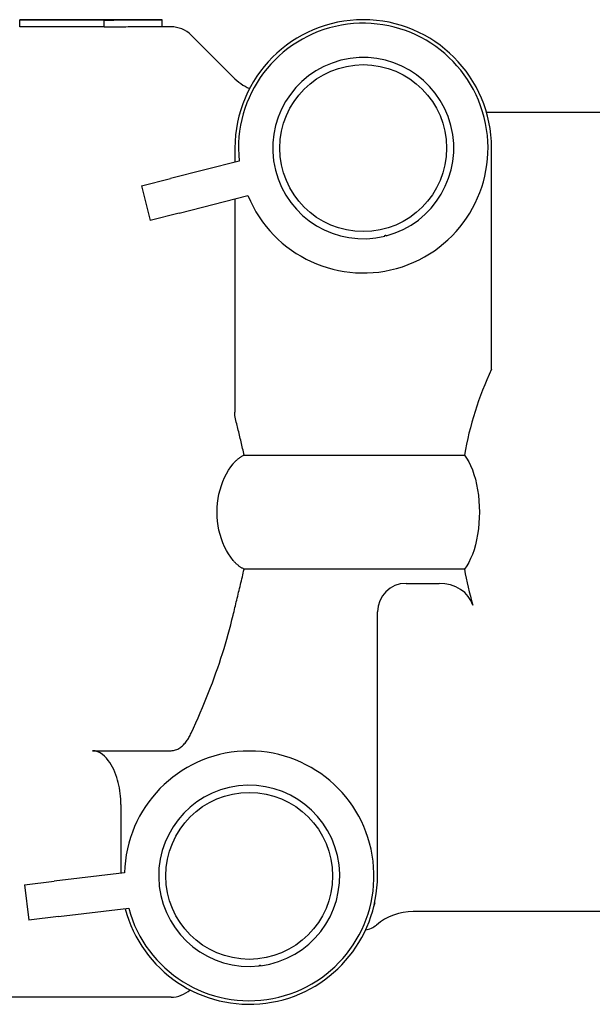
# Model space of a CAD drawing. Header units: millimetres. Extents: x 42 to 3639, y -15 to 483.
# Tile 6 of 26: x 218 to 258, y 412 to 481. Entities that reach past the tile are written whole.
import ezdxf

# ---------------------------------------------------------------- set-up
doc = ezdxf.new("R2010")
doc.units = ezdxf.units.MM
doc.layers.add('DETAIL', color=2, linetype='Continuous')

msp = doc.modelspace()

# ---------------------------------------------------------------- linework, layer by layer
at = {"layer": 'DETAIL'}
for p, q in [((217.625, 480.624), (217.625, 480.615)), ((227.625, 480.624), (217.625, 480.624)), ((217.625, 480.615), (223.543, 480.615)), ((217.625, 480.115), (217.625, 480.615)), ((223.543, 480.615), (223.543, 480.591)), ((223.543, 480.091), (223.543, 480.591)), ((227.625, 480.124), (227.625, 480.624)), ((223.543, 480.115), (217.625, 480.115)), ((228.24, 480.124), (227.625, 480.124)), ((232.597, 476.595), (229.654, 479.538)), ((261.925, 474.124), (250.371, 474.124)), ((232.725, 471.624), (232.725, 470.641)), ((250.725, 456.126), (250.725, 471.624)), ((233.022, 470.716), (228.209, 469.501)), ((226.172, 468.987), (228.209, 469.501)), ((226.172, 468.987), (226.784, 466.563)), ((228.821, 467.077), (233.634, 468.292)), ((232.725, 468.063), (232.725, 453.124)), ((228.821, 467.077), (226.784, 466.563)), ((233.37, 450.117), (248.819, 450.117)), ((248.821, 442.117), (233.367, 442.117)), ((244.725, 441.124), (247.039, 441.124)), ((242.725, 420.624), (242.725, 439.124)), ((222.725, 429.395), (228.24, 429.395)), ((224.725, 425.634), (224.725, 420.808)), ((217.963, 420), (220.048, 420.249)), ((224.978, 420.838), (220.048, 420.249)), ((217.963, 420), (218.259, 417.517)), ((220.345, 417.767), (225.274, 418.355)), ((220.345, 417.767), (218.259, 417.517)), ((261.925, 418.124), (245.23, 418.124)), ((228.24, 412.124), (217.08, 412.124))]:
    msp.add_line(p, q, dxfattribs=at)
at = {"layer": 'DETAIL', "flags": 128}
for points in [[(223.543, 480.591), (223.713, 480.594), (223.883, 480.596), (224.053, 480.599), (224.223, 480.601), (224.393, 480.603), (224.563, 480.605), (224.733, 480.607), (224.904, 480.609), (225.074, 480.611), (225.244, 480.613), (225.414, 480.614), (225.584, 480.616), (225.754, 480.617), (225.924, 480.618), (226.094, 480.619), (226.264, 480.62), (226.434, 480.621), (226.605, 480.622), (226.775, 480.622), (226.945, 480.623), (227.115, 480.623), (227.285, 480.624), (227.455, 480.624), (227.625, 480.624)], [(227.625, 480.124), (227.455, 480.124), (227.285, 480.124), (227.115, 480.123), (226.945, 480.123), (226.775, 480.122), (226.605, 480.122), (226.434, 480.121), (226.264, 480.12), (226.094, 480.119), (225.924, 480.118), (225.754, 480.117), (225.584, 480.116), (225.414, 480.114), (225.244, 480.113), (225.074, 480.111), (224.904, 480.109), (224.733, 480.108), (224.563, 480.106), (224.393, 480.103), (224.223, 480.101), (224.053, 480.099), (223.883, 480.097), (223.713, 480.094), (223.543, 480.091)], [(243.238, 465.457), (243.237, 465.462), (243.236, 465.468), (243.236, 465.473), (243.237, 465.479), (243.239, 465.485), (243.241, 465.491), (243.245, 465.496), (243.249, 465.502), (243.254, 465.507), (243.26, 465.511), (243.267, 465.515), (243.274, 465.517), (243.281, 465.518), (243.289, 465.519), (243.297, 465.518), (243.303, 465.516), (243.309, 465.513), (243.315, 465.51), (243.32, 465.506), (243.324, 465.501), (243.328, 465.497), (243.331, 465.492), (243.333, 465.486), (243.335, 465.481)], [(233.37, 450.117), (233.344, 450.232), (233.318, 450.348), (233.292, 450.464), (233.265, 450.579), (233.238, 450.695), (233.211, 450.811), (233.184, 450.926), (233.156, 451.042), (233.129, 451.157), (233.101, 451.273), (233.073, 451.389), (233.045, 451.504), (233.017, 451.62), (232.989, 451.735), (232.961, 451.85), (232.933, 451.966), (232.905, 452.081), (232.877, 452.196), (232.849, 452.311), (232.822, 452.426), (232.794, 452.54), (232.766, 452.655), (232.738, 452.769), (232.711, 452.884)], [(232.597, 449.497), (232.623, 449.529), (232.649, 449.561), (232.677, 449.592), (232.704, 449.622), (232.732, 449.652), (232.761, 449.681), (232.79, 449.71), (232.82, 449.738), (232.85, 449.765), (232.881, 449.792), (232.912, 449.819), (232.944, 449.845), (232.977, 449.87), (233.01, 449.895), (233.043, 449.92), (233.077, 449.944), (233.112, 449.967), (233.147, 449.99), (233.183, 450.012), (233.219, 450.034), (233.256, 450.056), (233.294, 450.077), (233.332, 450.097), (233.37, 450.117)], [(248.819, 450.117), (248.978, 449.888), (249.124, 449.64), (249.257, 449.372), (249.38, 449.077), (249.493, 448.757), (249.592, 448.416), (249.678, 448.055), (249.747, 447.679), (249.801, 447.292), (249.839, 446.9), (249.862, 446.506), (249.87, 446.117), (249.863, 445.728), (249.84, 445.335), (249.802, 444.942), (249.748, 444.555), (249.679, 444.179), (249.594, 443.818), (249.494, 443.477), (249.382, 443.157), (249.259, 442.862), (249.126, 442.594), (248.98, 442.346), (248.821, 442.117)], [(232.597, 442.735), (232.433, 442.952), (232.278, 443.185), (232.133, 443.433), (231.999, 443.694), (231.879, 443.968), (231.773, 444.253), (231.681, 444.548), (231.605, 444.852), (231.546, 445.163), (231.503, 445.478), (231.477, 445.796), (231.468, 446.116), (231.477, 446.435), (231.503, 446.753), (231.546, 447.069), (231.605, 447.379), (231.681, 447.683), (231.773, 447.978), (231.879, 448.264), (231.999, 448.538), (232.133, 448.799), (232.278, 449.047), (232.433, 449.28), (232.597, 449.497)], [(233.367, 442.117), (233.329, 442.137), (233.291, 442.157), (233.254, 442.178), (233.217, 442.199), (233.181, 442.221), (233.145, 442.243), (233.11, 442.266), (233.075, 442.29), (233.041, 442.313), (233.008, 442.338), (232.975, 442.363), (232.943, 442.388), (232.911, 442.414), (232.88, 442.441), (232.849, 442.468), (232.819, 442.495), (232.79, 442.523), (232.761, 442.552), (232.732, 442.581), (232.704, 442.611), (232.676, 442.641), (232.649, 442.672), (232.623, 442.703), (232.597, 442.735)], [(232.597, 438.888), (232.628, 439.021), (232.66, 439.154), (232.692, 439.287), (232.724, 439.42), (232.757, 439.554), (232.789, 439.688), (232.822, 439.822), (232.854, 439.956), (232.887, 440.091), (232.92, 440.226), (232.953, 440.36), (232.985, 440.495), (233.018, 440.63), (233.051, 440.765), (233.083, 440.9), (233.116, 441.035), (233.148, 441.171), (233.18, 441.306), (233.212, 441.441), (233.244, 441.576), (233.275, 441.711), (233.306, 441.847), (233.337, 441.982), (233.367, 442.117)], [(229.654, 430.621), (229.821, 430.983), (229.983, 431.343), (230.142, 431.702), (230.296, 432.058), (230.447, 432.413), (230.594, 432.766), (230.737, 433.117), (230.876, 433.467), (231.011, 433.815), (231.142, 434.161), (231.27, 434.506), (231.394, 434.85), (231.514, 435.192), (231.631, 435.533), (231.744, 435.873), (231.853, 436.212), (231.958, 436.55), (232.06, 436.886), (232.159, 437.222), (232.253, 437.557), (232.345, 437.891), (232.432, 438.224), (232.516, 438.556), (232.597, 438.888)], [(228.24, 429.395), (228.321, 429.399), (228.405, 429.41), (228.487, 429.427), (228.563, 429.449), (228.641, 429.479), (228.718, 429.514), (228.791, 429.553), (228.857, 429.595), (228.923, 429.642), (228.987, 429.693), (229.049, 429.748), (229.109, 429.806), (229.168, 429.867), (229.224, 429.931), (229.277, 429.995), (229.328, 430.061), (229.375, 430.127), (229.42, 430.192), (229.461, 430.259), (229.502, 430.327), (229.542, 430.398), (229.581, 430.471), (229.618, 430.545), (229.654, 430.621)], [(224.725, 425.634), (224.722, 425.818), (224.712, 426.009), (224.697, 426.203), (224.676, 426.399), (224.649, 426.595), (224.616, 426.789), (224.579, 426.98), (224.536, 427.164), (224.489, 427.341), (224.433, 427.52), (224.37, 427.703), (224.298, 427.886), (224.219, 428.067), (224.134, 428.243), (224.042, 428.411), (223.945, 428.567), (223.835, 428.72), (223.711, 428.87), (223.575, 429.011), (223.429, 429.136), (223.275, 429.239), (223.099, 429.323), (222.917, 429.376), (222.725, 429.395)], [(242.552, 418.72), (242.543, 418.704), (242.522, 418.658), (242.496, 418.588), (242.471, 418.498)], [(234.436, 414.314), (234.435, 414.319), (234.436, 414.325), (234.437, 414.331), (234.438, 414.336), (234.441, 414.342), (234.444, 414.347), (234.448, 414.352), (234.452, 414.357), (234.458, 414.361), (234.465, 414.365), (234.472, 414.368), (234.479, 414.369), (234.487, 414.369), (234.495, 414.369), (234.502, 414.367), (234.508, 414.364), (234.514, 414.36), (234.519, 414.356), (234.523, 414.352), (234.527, 414.347), (234.53, 414.342), (234.532, 414.337), (234.534, 414.331), (234.535, 414.326)], [(228.302, 413.442), (228.238, 413.485), (228.215, 413.498)]]:
    msp.add_lwpolyline(points, dxfattribs=at)
at = {"layer": 'DETAIL'}
for centre in [(241.725, 471.624), (233.725, 420.624)]:
    msp.add_circle(centre, 5.85, dxfattribs=at)
for centre, radius, start, end in [((241.725, 471.624), 9, 0, 180), ((241.725, 471.624), 8.75, 202.38065, 185.95423), ((228.24, 478.124), 2, 45, 90), ((241.725, 471.624), 6.35, 284.68177, 283.77947), ((235.425, 479.424), 4, 225, 245.21997), ((230.725, 453.124), 2, 353.09997, 0), ((244.725, 439.124), 2, 90, 180), ((233.725, 420.624), 8.75, 195.02506, 178.59864), ((233.725, 420.624), 6.35, 277.32618, 276.42388), ((233.725, 420.624), 9, 194.79541, 0), ((245.23, 414.124), 4, 90, 130.21417), ((241.679, 418.324), 1.5, 278.10182, 310.21417), ((228.24, 414.124), 2, 270, 311.96362)]:
    msp.add_arc(centre, radius, start, end, dxfattribs=at)
for centre, major_axis, start_param, end_param in [((282.651, 446.124), (34.182, 0), 2.776283, 2.998493), ((282.651, 446.124), (34.182, 0), 3.285188, 3.377097), ((247.039, 439.124), (2.442, 0), 0.235504, 1.570796)]:
    msp.add_ellipse(centre, major_axis=major_axis, ratio=0.819152, start_param=start_param, end_param=end_param, dxfattribs=at)

doc.saveas('drawing.dxf')
